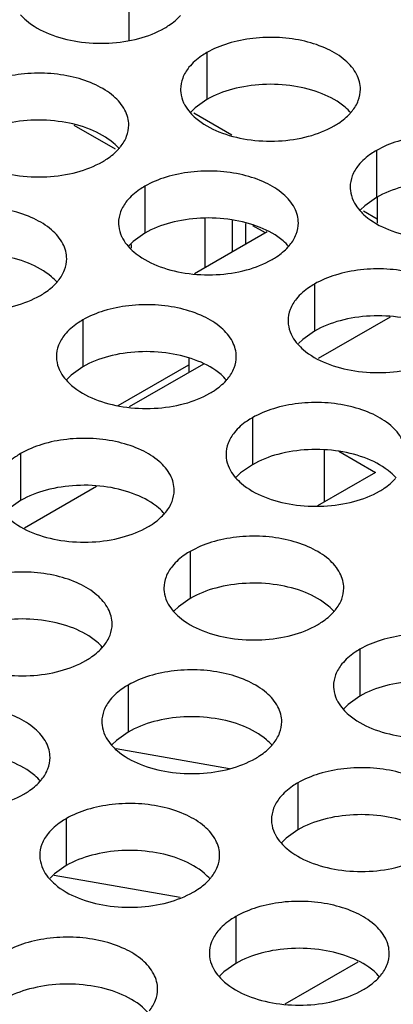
# Model space of a CAD drawing. Header units: inches. Extents: x 0 to 34, y 0 to 22.
# Tile 97 of 164: x 17.611 to 17.715, y 19.185 to 19.459. Entities that reach past the tile are written whole.
import ezdxf

# ---------------------------------------------------------------- set-up
doc = ezdxf.new("R2010")
doc.units = ezdxf.units.IN
doc.header["$LTSCALE"] = 1.87
doc.header["$MEASUREMENT"] = 0
doc.layers.get('0').update_dxf_attribs({"linetype": 'CONTINUOUS'})
doc.layers.add('02___PRT_ALL_AXES', color=7, linetype='CONTINUOUS')

msp = doc.modelspace()

# ---------------------------------------------------------------- linework, layer by layer
at = {"color": 7, "linetype": 'CONTINUOUS'}
for p, q in [((17.64151, 19.46728), (17.64151, 19.45323)), ((17.62625, 19.42957), (17.6377, 19.42296)), ((17.71057, 19.40945), (17.71057, 19.4023)), ((17.66272, 19.39), (17.66272, 19.4036)), ((17.67038, 19.39442), (17.67038, 19.40316)), ((17.674, 19.40218), (17.674, 19.39651)), ((17.67593, 19.40166), (17.67943, 19.39964)), ((17.65974, 19.38828), (17.67998, 19.39996)), ((17.64218, 19.39637), (17.64218, 19.39529)), ((17.71418, 19.37616), (17.69418, 19.36462)), ((17.6386, 19.35158), (17.65821, 19.3629)), ((17.66225, 19.36305), (17.64161, 19.35114)), ((17.65821, 19.36461), (17.65821, 19.36072)), ((17.69592, 19.3248), (17.69592, 19.33903)), ((17.6999, 19.33883), (17.71007, 19.33296)), ((17.71007, 19.33296), (17.69395, 19.32366)), ((17.63253, 19.32902), (17.61253, 19.31747)), ((17.66951, 19.25049), (17.63798, 19.25601)), ((17.65577, 19.21471), (17.6208, 19.22083)), ((17.685, 19.18512), (17.70524, 19.1968))]:
    msp.add_line(p, q, dxfattribs=at)
at = {"color": 3, "linetype": 'CONTINUOUS'}
for p, q in [((17.6702, 19.42673), (17.65959, 19.43285)), ((17.71057, 19.40342), (17.70673, 19.40563))]:
    msp.add_line(p, q, dxfattribs=at)
at = {"layer": '02___PRT_ALL_AXES', "color": 7, "linetype": 'CONTINUOUS'}
for p, q in [((17.66323, 19.44974), (17.66323, 19.43667)), ((17.66323, 19.43667), (17.65997, 19.43436)), ((17.65997, 19.43436), (17.65876, 19.43317)), ((17.71037, 19.42252), (17.71037, 19.40945)), ((17.64597, 19.41255), (17.64597, 19.39949)), ((17.71037, 19.40945), (17.70711, 19.40714)), ((17.70711, 19.40714), (17.7059, 19.40595)), ((17.64597, 19.39949), (17.64272, 19.39717)), ((17.64272, 19.39717), (17.64151, 19.39598)), ((17.69311, 19.38534), (17.69311, 19.37227)), ((17.62872, 19.37537), (17.62872, 19.36231)), ((17.69311, 19.37227), (17.68986, 19.36996)), ((17.68986, 19.36996), (17.68865, 19.36877)), ((17.62872, 19.36231), (17.62546, 19.35999)), ((17.62546, 19.35999), (17.62425, 19.3588)), ((17.67586, 19.34816), (17.67586, 19.33509)), ((17.61146, 19.33819), (17.61146, 19.32513)), ((17.67586, 19.33509), (17.67261, 19.33278)), ((17.67261, 19.33278), (17.67139, 19.33159)), ((17.61146, 19.32513), (17.60821, 19.32281)), ((17.6586, 19.31097), (17.6586, 19.29791)), ((17.6586, 19.29791), (17.65535, 19.29559)), ((17.65535, 19.29559), (17.65414, 19.2944)), ((17.70575, 19.28376), (17.70575, 19.27069)), ((17.64135, 19.27379), (17.64135, 19.26073)), ((17.70575, 19.27069), (17.70249, 19.26838)), ((17.70249, 19.26838), (17.70128, 19.26719)), ((17.64135, 19.26073), (17.6381, 19.25841)), ((17.6381, 19.25841), (17.63688, 19.25722)), ((17.68849, 19.24658), (17.68849, 19.23351)), ((17.6241, 19.23661), (17.6241, 19.22355)), ((17.68849, 19.23351), (17.68524, 19.2312)), ((17.68524, 19.2312), (17.68403, 19.23)), ((17.6241, 19.22355), (17.62084, 19.22123)), ((17.62084, 19.22123), (17.61963, 19.22004)), ((17.67124, 19.20939), (17.67124, 19.19633)), ((17.67124, 19.19633), (17.66798, 19.19401)), ((17.66798, 19.19401), (17.66677, 19.19282))]:
    msp.add_line(p, q, dxfattribs=at)
at = {"layer": '02___PRT_ALL_AXES', "color": 3, "linetype": 'CONTINUOUS'}
for centre in [(17.69296, 19.44201), (17.62857, 19.43204), (17.67571, 19.40483), (17.61132, 19.39486), (17.65846, 19.36764), (17.6412, 19.33046), (17.68834, 19.30325), (17.62395, 19.29328), (17.67109, 19.26606), (17.60669, 19.2561), (17.65383, 19.22888), (17.70097, 19.20167)]:
    msp.add_arc(centre, 0.01363, 317.6963, 321.0163, dxfattribs=at)
for points, knots in [([(17.61145, 19.46024), (17.61193, 19.45969), (17.61423, 19.45744), (17.61712, 19.45585), (17.61943, 19.45492)], [0, 0, 0, 0, 0.226307, 1, 1, 1, 1]), ([(17.65144, 19.45654), (17.65188, 19.45679), (17.65349, 19.45779), (17.65497, 19.45902), (17.65591, 19.46005)], [0, 0, 0, 0, 0.265362, 1, 1, 1, 1]), ([(17.61943, 19.45492), (17.62194, 19.4539), (17.62743, 19.45249), (17.6359, 19.45208), (17.64413, 19.4533), (17.64923, 19.45526), (17.65144, 19.45654)], [0, 0, 0, 0, 0.247189, 0.509885, 0.767301, 1, 1, 1, 1]), ([(17.7059, 19.43952), (17.70591, 19.44023), (17.70572, 19.44169), (17.70457, 19.4446), (17.70164, 19.44796), (17.69662, 19.45101), (17.69035, 19.45311), (17.68333, 19.4541), (17.6761, 19.4539), (17.66927, 19.45253), (17.66508, 19.4508), (17.66323, 19.44974)], [0, 0, 0, 0, 0.042883, 0.087524, 0.186914, 0.304219, 0.43794, 0.582356, 0.729558, 0.871282, 1, 1, 1, 1]), ([(17.66323, 19.44974), (17.66273, 19.44945), (17.6609, 19.4483), (17.65924, 19.44686), (17.65825, 19.44563)], [0, 0, 0, 0, 0.268123, 1, 1, 1, 1]), ([(17.65825, 19.44563), (17.65753, 19.44474), (17.65635, 19.44282), (17.65591, 19.4406), (17.65591, 19.43954)], [0, 0, 0, 0, 0.520681, 1, 1, 1, 1]), ([(17.64151, 19.42956), (17.64151, 19.43027), (17.64132, 19.43173), (17.64017, 19.43464), (17.63725, 19.438), (17.63223, 19.44105), (17.62596, 19.44315), (17.61893, 19.44414), (17.61171, 19.44394), (17.60488, 19.44257), (17.60068, 19.44084), (17.59883, 19.43977)], [0, 0, 0, 0, 0.042883, 0.087524, 0.186914, 0.304219, 0.43794, 0.582356, 0.729558, 0.871282, 1, 1, 1, 1]), ([(17.65591, 19.43954), (17.65591, 19.43922), (17.65598, 19.43794), (17.65635, 19.43667), (17.65676, 19.43579)], [0, 0, 0, 0, 0.245663, 1, 1, 1, 1]), ([(17.70356, 19.43343), (17.70429, 19.43432), (17.70546, 19.43624), (17.7059, 19.43846), (17.7059, 19.43952)], [0, 0, 0, 0, 0.520681, 1, 1, 1, 1]), ([(17.65676, 19.43579), (17.65687, 19.43555), (17.65738, 19.43456), (17.65804, 19.43366), (17.65859, 19.43302)], [0, 0, 0, 0, 0.240409, 1, 1, 1, 1]), ([(17.65859, 19.43302), (17.65907, 19.43248), (17.66137, 19.43022), (17.66426, 19.42864), (17.66657, 19.4277)], [0, 0, 0, 0, 0.226307, 1, 1, 1, 1]), ([(17.69858, 19.42932), (17.69902, 19.42957), (17.70063, 19.43057), (17.70211, 19.4318), (17.70305, 19.43283)], [0, 0, 0, 0, 0.265362, 1, 1, 1, 1]), ([(17.63917, 19.42347), (17.63989, 19.42436), (17.64107, 19.42628), (17.64151, 19.4285), (17.64151, 19.42956)], [0, 0, 0, 0, 0.520681, 1, 1, 1, 1]), ([(17.66657, 19.4277), (17.66908, 19.42669), (17.67457, 19.42528), (17.68304, 19.42487), (17.69127, 19.42609), (17.69637, 19.42804), (17.69858, 19.42932)], [0, 0, 0, 0, 0.247189, 0.509885, 0.767301, 1, 1, 1, 1]), ([(17.75305, 19.4123), (17.75305, 19.41301), (17.75286, 19.41447), (17.75171, 19.41738), (17.74878, 19.42074), (17.74376, 19.42379), (17.73749, 19.42589), (17.73047, 19.42688), (17.72324, 19.42668), (17.71641, 19.42531), (17.71222, 19.42359), (17.71037, 19.42252)], [0, 0, 0, 0, 0.042883, 0.087524, 0.186914, 0.304219, 0.43794, 0.582356, 0.729558, 0.871282, 1, 1, 1, 1]), ([(17.63419, 19.41936), (17.63462, 19.41961), (17.63623, 19.42061), (17.63772, 19.42184), (17.63865, 19.42287)], [0, 0, 0, 0, 0.265362, 1, 1, 1, 1]), ([(17.71037, 19.42252), (17.70987, 19.42223), (17.70804, 19.42108), (17.70638, 19.41964), (17.70539, 19.41841)], [0, 0, 0, 0, 0.268123, 1, 1, 1, 1]), ([(17.60217, 19.41774), (17.60469, 19.41672), (17.61017, 19.41531), (17.61865, 19.4149), (17.62688, 19.41612), (17.63197, 19.41808), (17.63419, 19.41936)], [0, 0, 0, 0, 0.247189, 0.509885, 0.767301, 1, 1, 1, 1]), ([(17.68865, 19.40234), (17.68865, 19.40305), (17.68846, 19.40451), (17.68731, 19.40742), (17.68439, 19.41078), (17.67937, 19.41383), (17.6731, 19.41593), (17.66607, 19.41692), (17.65885, 19.41672), (17.65202, 19.41535), (17.64782, 19.41362), (17.64597, 19.41255)], [0, 0, 0, 0, 0.042883, 0.087524, 0.186914, 0.304219, 0.43794, 0.582356, 0.729558, 0.871282, 1, 1, 1, 1]), ([(17.70539, 19.41841), (17.70467, 19.41752), (17.70349, 19.4156), (17.70305, 19.41338), (17.70305, 19.41232)], [0, 0, 0, 0, 0.520681, 1, 1, 1, 1]), ([(17.64597, 19.41255), (17.64547, 19.41227), (17.64365, 19.41112), (17.64199, 19.40968), (17.64099, 19.40845)], [0, 0, 0, 0, 0.268123, 1, 1, 1, 1]), ([(17.70305, 19.41232), (17.70305, 19.412), (17.70312, 19.41072), (17.70349, 19.40945), (17.7039, 19.40857)], [0, 0, 0, 0, 0.245663, 1, 1, 1, 1]), ([(17.7039, 19.40857), (17.70401, 19.40833), (17.70452, 19.40735), (17.70518, 19.40644), (17.70573, 19.4058)], [0, 0, 0, 0, 0.240409, 1, 1, 1, 1]), ([(17.62426, 19.39238), (17.62426, 19.39309), (17.62407, 19.39455), (17.62292, 19.39746), (17.61999, 19.40082), (17.61497, 19.40387), (17.6087, 19.40597), (17.60168, 19.40695), (17.59445, 19.40676), (17.58762, 19.40539), (17.58343, 19.40366), (17.58158, 19.40259)], [0, 0, 0, 0, 0.042883, 0.087524, 0.186914, 0.304219, 0.43794, 0.582356, 0.729558, 0.871282, 1, 1, 1, 1]), ([(17.64099, 19.40845), (17.64027, 19.40755), (17.6391, 19.40564), (17.63865, 19.40342), (17.63865, 19.40236)], [0, 0, 0, 0, 0.520681, 1, 1, 1, 1]), ([(17.70573, 19.4058), (17.70621, 19.40526), (17.70851, 19.403), (17.7114, 19.40142), (17.71371, 19.40049)], [0, 0, 0, 0, 0.226307, 1, 1, 1, 1]), ([(17.63865, 19.40236), (17.63865, 19.40204), (17.63872, 19.40076), (17.63909, 19.39949), (17.6395, 19.39861)], [0, 0, 0, 0, 0.245663, 1, 1, 1, 1]), ([(17.68631, 19.39625), (17.68703, 19.39714), (17.68821, 19.39906), (17.68865, 19.40128), (17.68865, 19.40234)], [0, 0, 0, 0, 0.520681, 1, 1, 1, 1]), ([(17.71371, 19.40049), (17.71623, 19.39947), (17.72171, 19.39806), (17.73018, 19.39765), (17.73841, 19.39887), (17.74351, 19.40083), (17.74572, 19.4021)], [0, 0, 0, 0, 0.247189, 0.509885, 0.767301, 1, 1, 1, 1]), ([(17.6395, 19.39861), (17.63962, 19.39837), (17.64012, 19.39738), (17.64078, 19.39648), (17.64134, 19.39584)], [0, 0, 0, 0, 0.240409, 1, 1, 1, 1]), ([(17.64134, 19.39584), (17.64181, 19.39529), (17.64412, 19.39304), (17.64701, 19.39146), (17.64931, 19.39052)], [0, 0, 0, 0, 0.226307, 1, 1, 1, 1]), ([(17.68133, 19.39214), (17.68176, 19.39239), (17.68337, 19.39339), (17.68486, 19.39462), (17.68579, 19.39565)], [0, 0, 0, 0, 0.265362, 1, 1, 1, 1]), ([(17.62191, 19.38629), (17.62264, 19.38718), (17.62381, 19.3891), (17.62425, 19.39132), (17.62426, 19.39238)], [0, 0, 0, 0, 0.520681, 1, 1, 1, 1]), ([(17.64931, 19.39052), (17.65183, 19.38951), (17.65731, 19.38809), (17.66579, 19.38769), (17.67402, 19.3889), (17.67911, 19.39086), (17.68133, 19.39214)], [0, 0, 0, 0, 0.247189, 0.509885, 0.767301, 1, 1, 1, 1]), ([(17.73579, 19.37512), (17.73579, 19.37583), (17.7356, 19.37729), (17.73445, 19.3802), (17.73153, 19.38356), (17.72651, 19.38661), (17.72024, 19.38871), (17.71321, 19.3897), (17.70599, 19.3895), (17.69916, 19.38813), (17.69496, 19.38641), (17.69311, 19.38534)], [0, 0, 0, 0, 0.042883, 0.087524, 0.186914, 0.304219, 0.43794, 0.582356, 0.729558, 0.871282, 1, 1, 1, 1]), ([(17.61693, 19.38218), (17.61737, 19.38243), (17.61898, 19.38343), (17.62046, 19.38465), (17.6214, 19.38569)], [0, 0, 0, 0, 0.265362, 1, 1, 1, 1]), ([(17.69311, 19.38534), (17.69261, 19.38505), (17.69079, 19.3839), (17.68913, 19.38246), (17.68813, 19.38123)], [0, 0, 0, 0, 0.268123, 1, 1, 1, 1]), ([(17.58492, 19.38056), (17.58744, 19.37954), (17.59292, 19.37813), (17.60139, 19.37772), (17.60962, 19.37894), (17.61472, 19.3809), (17.61693, 19.38218)], [0, 0, 0, 0, 0.247189, 0.509885, 0.767301, 1, 1, 1, 1]), ([(17.68813, 19.38123), (17.68741, 19.38034), (17.68624, 19.37842), (17.68579, 19.3762), (17.68579, 19.37514)], [0, 0, 0, 0, 0.520681, 1, 1, 1, 1]), ([(17.6714, 19.36516), (17.6714, 19.36587), (17.67121, 19.36733), (17.67006, 19.37024), (17.66713, 19.3736), (17.66211, 19.37665), (17.65584, 19.37875), (17.64882, 19.37974), (17.64159, 19.37954), (17.63476, 19.37817), (17.63057, 19.37644), (17.62872, 19.37537)], [0, 0, 0, 0, 0.042883, 0.087524, 0.186914, 0.304219, 0.43794, 0.582356, 0.729558, 0.871282, 1, 1, 1, 1]), ([(17.62872, 19.37537), (17.62822, 19.37508), (17.62639, 19.37394), (17.62473, 19.3725), (17.62374, 19.37127)], [0, 0, 0, 0, 0.268123, 1, 1, 1, 1]), ([(17.68579, 19.37514), (17.68579, 19.37482), (17.68586, 19.37354), (17.68624, 19.37227), (17.68664, 19.37139)], [0, 0, 0, 0, 0.245663, 1, 1, 1, 1]), ([(17.62374, 19.37127), (17.62302, 19.37037), (17.62184, 19.36846), (17.6214, 19.36623), (17.6214, 19.36518)], [0, 0, 0, 0, 0.520681, 1, 1, 1, 1]), ([(17.68664, 19.37139), (17.68676, 19.37115), (17.68726, 19.37016), (17.68792, 19.36926), (17.68848, 19.36862)], [0, 0, 0, 0, 0.240409, 1, 1, 1, 1]), ([(17.68848, 19.36862), (17.68895, 19.36808), (17.69126, 19.36582), (17.69415, 19.36424), (17.69645, 19.36331)], [0, 0, 0, 0, 0.226307, 1, 1, 1, 1]), ([(17.6214, 19.36518), (17.6214, 19.36486), (17.62147, 19.36357), (17.62184, 19.36231), (17.62225, 19.36143)], [0, 0, 0, 0, 0.245663, 1, 1, 1, 1]), ([(17.66905, 19.35907), (17.66978, 19.35996), (17.67095, 19.36188), (17.6714, 19.3641), (17.6714, 19.36516)], [0, 0, 0, 0, 0.520681, 1, 1, 1, 1]), ([(17.69645, 19.36331), (17.69897, 19.36229), (17.70445, 19.36088), (17.71293, 19.36047), (17.72116, 19.36169), (17.72625, 19.36364), (17.72847, 19.36492)], [0, 0, 0, 0, 0.247189, 0.509885, 0.767301, 1, 1, 1, 1]), ([(17.62225, 19.36143), (17.62236, 19.36119), (17.62287, 19.3602), (17.62353, 19.3593), (17.62408, 19.35866)], [0, 0, 0, 0, 0.240409, 1, 1, 1, 1]), ([(17.62408, 19.35866), (17.62456, 19.35811), (17.62686, 19.35586), (17.62975, 19.35427), (17.63206, 19.35334)], [0, 0, 0, 0, 0.226307, 1, 1, 1, 1]), ([(17.66407, 19.35496), (17.66451, 19.35521), (17.66612, 19.35621), (17.6676, 19.35744), (17.66854, 19.35847)], [0, 0, 0, 0, 0.265362, 1, 1, 1, 1]), ([(17.63206, 19.35334), (17.63458, 19.35232), (17.64006, 19.35091), (17.64853, 19.3505), (17.65677, 19.35172), (17.66186, 19.35368), (17.66407, 19.35496)], [0, 0, 0, 0, 0.247189, 0.509885, 0.767301, 1, 1, 1, 1]), ([(17.71854, 19.33794), (17.71854, 19.33865), (17.71835, 19.34011), (17.7172, 19.34302), (17.71427, 19.34638), (17.70925, 19.34943), (17.70299, 19.35153), (17.69596, 19.35252), (17.68873, 19.35232), (17.6819, 19.35095), (17.67771, 19.34922), (17.67586, 19.34816)], [0, 0, 0, 0, 0.042883, 0.087524, 0.186914, 0.304219, 0.43794, 0.582356, 0.729558, 0.871282, 1, 1, 1, 1]), ([(17.67586, 19.34816), (17.67536, 19.34787), (17.67353, 19.34672), (17.67187, 19.34528), (17.67088, 19.34405)], [0, 0, 0, 0, 0.268123, 1, 1, 1, 1]), ([(17.67088, 19.34405), (17.67016, 19.34316), (17.66898, 19.34124), (17.66854, 19.33902), (17.66854, 19.33796)], [0, 0, 0, 0, 0.520681, 1, 1, 1, 1]), ([(17.65414, 19.32798), (17.65414, 19.32869), (17.65395, 19.33015), (17.6528, 19.33306), (17.64988, 19.33642), (17.64486, 19.33947), (17.63859, 19.34157), (17.63156, 19.34255), (17.62434, 19.34236), (17.61751, 19.34099), (17.61331, 19.33926), (17.61146, 19.33819)], [0, 0, 0, 0, 0.042883, 0.087524, 0.186914, 0.304219, 0.43794, 0.582356, 0.729558, 0.871282, 1, 1, 1, 1]), ([(17.61146, 19.33819), (17.61096, 19.3379), (17.60914, 19.33676), (17.60748, 19.33531), (17.60648, 19.33409)], [0, 0, 0, 0, 0.268123, 1, 1, 1, 1]), ([(17.66854, 19.33796), (17.66854, 19.33764), (17.66861, 19.33636), (17.66898, 19.33509), (17.66939, 19.33421)], [0, 0, 0, 0, 0.245663, 1, 1, 1, 1]), ([(17.66939, 19.33421), (17.6695, 19.33397), (17.67001, 19.33298), (17.67067, 19.33208), (17.67122, 19.33144)], [0, 0, 0, 0, 0.240409, 1, 1, 1, 1]), ([(17.67122, 19.33144), (17.6717, 19.3309), (17.674, 19.32864), (17.67689, 19.32706), (17.6792, 19.32612)], [0, 0, 0, 0, 0.226307, 1, 1, 1, 1]), ([(17.71121, 19.32774), (17.71165, 19.32799), (17.71326, 19.32899), (17.71474, 19.33022), (17.71568, 19.33125)], [0, 0, 0, 0, 0.265362, 1, 1, 1, 1]), ([(17.6518, 19.32189), (17.65252, 19.32278), (17.6537, 19.3247), (17.65414, 19.32692), (17.65414, 19.32798)], [0, 0, 0, 0, 0.520681, 1, 1, 1, 1]), ([(17.6792, 19.32612), (17.68172, 19.32511), (17.6872, 19.3237), (17.69567, 19.32329), (17.70391, 19.32451), (17.709, 19.32646), (17.71121, 19.32774)], [0, 0, 0, 0, 0.247189, 0.509885, 0.767301, 1, 1, 1, 1]), ([(17.60683, 19.32148), (17.60731, 19.32093), (17.60961, 19.31868), (17.6125, 19.31709), (17.6148, 19.31616)], [0, 0, 0, 0, 0.226307, 1, 1, 1, 1]), ([(17.64682, 19.31778), (17.64726, 19.31803), (17.64887, 19.31903), (17.65035, 19.32026), (17.65129, 19.32129)], [0, 0, 0, 0, 0.265362, 1, 1, 1, 1]), ([(17.6148, 19.31616), (17.61732, 19.31514), (17.6228, 19.31373), (17.63128, 19.31332), (17.63951, 19.31454), (17.64461, 19.3165), (17.64682, 19.31778)], [0, 0, 0, 0, 0.247189, 0.509885, 0.767301, 1, 1, 1, 1]), ([(17.70128, 19.30076), (17.70128, 19.30147), (17.70109, 19.30293), (17.69994, 19.30584), (17.69702, 19.3092), (17.692, 19.31225), (17.68573, 19.31435), (17.6787, 19.31534), (17.67148, 19.31514), (17.66465, 19.31377), (17.66046, 19.31204), (17.6586, 19.31097)], [0, 0, 0, 0, 0.042883, 0.087524, 0.186914, 0.304219, 0.43794, 0.582356, 0.729558, 0.871282, 1, 1, 1, 1]), ([(17.6586, 19.31097), (17.6581, 19.31069), (17.65628, 19.30954), (17.65462, 19.3081), (17.65362, 19.30687)], [0, 0, 0, 0, 0.268123, 1, 1, 1, 1]), ([(17.63689, 19.2908), (17.63689, 19.29151), (17.6367, 19.29297), (17.63555, 19.29588), (17.63262, 19.29924), (17.6276, 19.30229), (17.62134, 19.30439), (17.61431, 19.30537), (17.60708, 19.30518), (17.60025, 19.30381), (17.59606, 19.30208), (17.59421, 19.30101)], [0, 0, 0, 0, 0.042883, 0.087524, 0.186914, 0.304219, 0.43794, 0.582356, 0.729558, 0.871282, 1, 1, 1, 1]), ([(17.65362, 19.30687), (17.6529, 19.30597), (17.65173, 19.30406), (17.65128, 19.30184), (17.65128, 19.30078)], [0, 0, 0, 0, 0.520681, 1, 1, 1, 1]), ([(17.65128, 19.30078), (17.65128, 19.30046), (17.65135, 19.29918), (17.65173, 19.29791), (17.65213, 19.29703)], [0, 0, 0, 0, 0.245663, 1, 1, 1, 1]), ([(17.69894, 19.29467), (17.69966, 19.29556), (17.70084, 19.29748), (17.70128, 19.2997), (17.70128, 19.30076)], [0, 0, 0, 0, 0.520681, 1, 1, 1, 1]), ([(17.65213, 19.29703), (17.65225, 19.29679), (17.65275, 19.2958), (17.65341, 19.2949), (17.65397, 19.29426)], [0, 0, 0, 0, 0.240409, 1, 1, 1, 1]), ([(17.65397, 19.29426), (17.65445, 19.29371), (17.65675, 19.29146), (17.65964, 19.28988), (17.66194, 19.28894)], [0, 0, 0, 0, 0.226307, 1, 1, 1, 1]), ([(17.69396, 19.29056), (17.6944, 19.29081), (17.69601, 19.29181), (17.69749, 19.29304), (17.69843, 19.29407)], [0, 0, 0, 0, 0.265362, 1, 1, 1, 1]), ([(17.63455, 19.2847), (17.63527, 19.2856), (17.63644, 19.28751), (17.63689, 19.28974), (17.63689, 19.2908)], [0, 0, 0, 0, 0.520681, 1, 1, 1, 1]), ([(17.66194, 19.28894), (17.66446, 19.28793), (17.66994, 19.28651), (17.67842, 19.28611), (17.68665, 19.28732), (17.69175, 19.28928), (17.69396, 19.29056)], [0, 0, 0, 0, 0.247189, 0.509885, 0.767301, 1, 1, 1, 1]), ([(17.74842, 19.27354), (17.74842, 19.27425), (17.74823, 19.27571), (17.74708, 19.27862), (17.74416, 19.28198), (17.73914, 19.28503), (17.73287, 19.28713), (17.72584, 19.28812), (17.71862, 19.28792), (17.71179, 19.28655), (17.7076, 19.28482), (17.70575, 19.28376)], [0, 0, 0, 0, 0.042883, 0.087524, 0.186914, 0.304219, 0.43794, 0.582356, 0.729558, 0.871282, 1, 1, 1, 1]), ([(17.62957, 19.2806), (17.63, 19.28085), (17.63161, 19.28185), (17.63309, 19.28307), (17.63403, 19.28411)], [0, 0, 0, 0, 0.265362, 1, 1, 1, 1]), ([(17.70575, 19.28376), (17.70524, 19.28347), (17.70342, 19.28232), (17.70176, 19.28088), (17.70077, 19.27965)], [0, 0, 0, 0, 0.268123, 1, 1, 1, 1]), ([(17.59755, 19.27898), (17.60007, 19.27796), (17.60555, 19.27655), (17.61402, 19.27614), (17.62226, 19.27736), (17.62735, 19.27932), (17.62957, 19.2806)], [0, 0, 0, 0, 0.247189, 0.509885, 0.767301, 1, 1, 1, 1]), ([(17.68403, 19.26358), (17.68403, 19.26429), (17.68384, 19.26575), (17.68269, 19.26866), (17.67976, 19.27202), (17.67474, 19.27507), (17.66848, 19.27717), (17.66145, 19.27816), (17.65422, 19.27796), (17.64739, 19.27659), (17.6432, 19.27486), (17.64135, 19.27379)], [0, 0, 0, 0, 0.042883, 0.087524, 0.186914, 0.304219, 0.43794, 0.582356, 0.729558, 0.871282, 1, 1, 1, 1]), ([(17.70077, 19.27965), (17.70004, 19.27876), (17.69887, 19.27684), (17.69842, 19.27462), (17.69842, 19.27356)], [0, 0, 0, 0, 0.520681, 1, 1, 1, 1]), ([(17.64135, 19.27379), (17.64085, 19.2735), (17.63902, 19.27236), (17.63736, 19.27092), (17.63637, 19.26969)], [0, 0, 0, 0, 0.268123, 1, 1, 1, 1]), ([(17.69842, 19.27356), (17.69842, 19.27324), (17.6985, 19.27196), (17.69887, 19.27069), (17.69927, 19.26981)], [0, 0, 0, 0, 0.245663, 1, 1, 1, 1]), ([(17.63637, 19.26969), (17.63565, 19.26879), (17.63447, 19.26688), (17.63403, 19.26465), (17.63403, 19.2636)], [0, 0, 0, 0, 0.520681, 1, 1, 1, 1]), ([(17.69927, 19.26981), (17.69939, 19.26957), (17.69989, 19.26858), (17.70055, 19.26768), (17.70111, 19.26704)], [0, 0, 0, 0, 0.240409, 1, 1, 1, 1]), ([(17.61963, 19.25361), (17.61963, 19.25433), (17.61944, 19.25579), (17.61829, 19.2587), (17.61537, 19.26206), (17.61035, 19.26511), (17.60408, 19.26721), (17.59705, 19.26819), (17.58983, 19.268), (17.583, 19.26663), (17.57881, 19.2649), (17.57696, 19.26383)], [0, 0, 0, 0, 0.042883, 0.087524, 0.186914, 0.304219, 0.43794, 0.582356, 0.729558, 0.871282, 1, 1, 1, 1]), ([(17.70111, 19.26704), (17.70159, 19.2665), (17.70389, 19.26424), (17.70678, 19.26266), (17.70908, 19.26173)], [0, 0, 0, 0, 0.226307, 1, 1, 1, 1]), ([(17.63403, 19.2636), (17.63403, 19.26328), (17.6341, 19.26199), (17.63447, 19.26073), (17.63488, 19.25985)], [0, 0, 0, 0, 0.245663, 1, 1, 1, 1]), ([(17.68169, 19.25749), (17.68241, 19.25838), (17.68358, 19.2603), (17.68403, 19.26252), (17.68403, 19.26358)], [0, 0, 0, 0, 0.520681, 1, 1, 1, 1]), ([(17.70908, 19.26173), (17.7116, 19.26071), (17.71708, 19.2593), (17.72556, 19.25889), (17.73379, 19.26011), (17.73889, 19.26206), (17.7411, 19.26334)], [0, 0, 0, 0, 0.247189, 0.509885, 0.767301, 1, 1, 1, 1]), ([(17.63488, 19.25985), (17.63499, 19.25961), (17.6355, 19.25862), (17.63616, 19.25772), (17.63671, 19.25708)], [0, 0, 0, 0, 0.240409, 1, 1, 1, 1]), ([(17.63671, 19.25708), (17.63719, 19.25653), (17.6395, 19.25428), (17.64238, 19.25269), (17.64469, 19.25176)], [0, 0, 0, 0, 0.226307, 1, 1, 1, 1]), ([(17.67671, 19.25338), (17.67714, 19.25363), (17.67875, 19.25463), (17.68023, 19.25586), (17.68117, 19.25689)], [0, 0, 0, 0, 0.265362, 1, 1, 1, 1]), ([(17.61729, 19.24752), (17.61801, 19.24842), (17.61919, 19.25033), (17.61963, 19.25256), (17.61963, 19.25361)], [0, 0, 0, 0, 0.520681, 1, 1, 1, 1]), ([(17.64469, 19.25176), (17.64721, 19.25074), (17.65269, 19.24933), (17.66116, 19.24892), (17.6694, 19.25014), (17.67449, 19.2521), (17.67671, 19.25338)], [0, 0, 0, 0, 0.247189, 0.509885, 0.767301, 1, 1, 1, 1]), ([(17.73117, 19.23636), (17.73117, 19.23707), (17.73098, 19.23853), (17.72983, 19.24144), (17.7269, 19.2448), (17.72188, 19.24785), (17.71562, 19.24995), (17.70859, 19.25094), (17.70136, 19.25074), (17.69453, 19.24937), (17.69034, 19.24764), (17.68849, 19.24658)], [0, 0, 0, 0, 0.042883, 0.087524, 0.186914, 0.304219, 0.43794, 0.582356, 0.729558, 0.871282, 1, 1, 1, 1]), ([(17.61231, 19.24342), (17.61275, 19.24367), (17.61436, 19.24467), (17.61584, 19.24589), (17.61678, 19.24692)], [0, 0, 0, 0, 0.265362, 1, 1, 1, 1]), ([(17.68849, 19.24658), (17.68799, 19.24629), (17.68616, 19.24514), (17.6845, 19.2437), (17.68351, 19.24247)], [0, 0, 0, 0, 0.268123, 1, 1, 1, 1]), ([(17.58029, 19.2418), (17.58281, 19.24078), (17.58829, 19.23937), (17.59677, 19.23896), (17.605, 19.24018), (17.6101, 19.24214), (17.61231, 19.24342)], [0, 0, 0, 0, 0.247189, 0.509885, 0.767301, 1, 1, 1, 1]), ([(17.68351, 19.24247), (17.68279, 19.24158), (17.68161, 19.23966), (17.68117, 19.23744), (17.68117, 19.23638)], [0, 0, 0, 0, 0.520681, 1, 1, 1, 1]), ([(17.66677, 19.2264), (17.66677, 19.22711), (17.66658, 19.22857), (17.66543, 19.23148), (17.66251, 19.23484), (17.65749, 19.23789), (17.65122, 19.23999), (17.64419, 19.24097), (17.63697, 19.24078), (17.63014, 19.23941), (17.62595, 19.23768), (17.6241, 19.23661)], [0, 0, 0, 0, 0.042883, 0.087524, 0.186914, 0.304219, 0.43794, 0.582356, 0.729558, 0.871282, 1, 1, 1, 1]), ([(17.6241, 19.23661), (17.62359, 19.23632), (17.62177, 19.23518), (17.62011, 19.23373), (17.61912, 19.23251)], [0, 0, 0, 0, 0.268123, 1, 1, 1, 1]), ([(17.68117, 19.23638), (17.68117, 19.23606), (17.68124, 19.23478), (17.68161, 19.23351), (17.68202, 19.23263)], [0, 0, 0, 0, 0.245663, 1, 1, 1, 1]), ([(17.61912, 19.23251), (17.61839, 19.23161), (17.61722, 19.2297), (17.61677, 19.22747), (17.61677, 19.22642)], [0, 0, 0, 0, 0.520681, 1, 1, 1, 1]), ([(17.68202, 19.23263), (17.68213, 19.23239), (17.68264, 19.2314), (17.6833, 19.2305), (17.68385, 19.22986)], [0, 0, 0, 0, 0.240409, 1, 1, 1, 1]), ([(17.68385, 19.22986), (17.68433, 19.22932), (17.68664, 19.22706), (17.68952, 19.22548), (17.69183, 19.22454)], [0, 0, 0, 0, 0.226307, 1, 1, 1, 1]), ([(17.61677, 19.22642), (17.61677, 19.2261), (17.61685, 19.22481), (17.61722, 19.22355), (17.61763, 19.22267)], [0, 0, 0, 0, 0.245663, 1, 1, 1, 1]), ([(17.66443, 19.22031), (17.66515, 19.2212), (17.66633, 19.22312), (17.66677, 19.22534), (17.66677, 19.2264)], [0, 0, 0, 0, 0.520681, 1, 1, 1, 1]), ([(17.69183, 19.22454), (17.69435, 19.22353), (17.69983, 19.22212), (17.7083, 19.22171), (17.71654, 19.22293), (17.72163, 19.22488), (17.72385, 19.22616)], [0, 0, 0, 0, 0.247189, 0.509885, 0.767301, 1, 1, 1, 1]), ([(17.61763, 19.22267), (17.61774, 19.22243), (17.61824, 19.22144), (17.6189, 19.22053), (17.61946, 19.2199)], [0, 0, 0, 0, 0.240409, 1, 1, 1, 1]), ([(17.61946, 19.2199), (17.61994, 19.21935), (17.62224, 19.2171), (17.62513, 19.21551), (17.62743, 19.21458)], [0, 0, 0, 0, 0.226307, 1, 1, 1, 1]), ([(17.65945, 19.2162), (17.65989, 19.21645), (17.6615, 19.21745), (17.66298, 19.21868), (17.66392, 19.21971)], [0, 0, 0, 0, 0.265362, 1, 1, 1, 1]), ([(17.62743, 19.21458), (17.62995, 19.21356), (17.63543, 19.21215), (17.64391, 19.21174), (17.65214, 19.21296), (17.65724, 19.21492), (17.65945, 19.2162)], [0, 0, 0, 0, 0.247189, 0.509885, 0.767301, 1, 1, 1, 1]), ([(17.71391, 19.19918), (17.71391, 19.19989), (17.71372, 19.20135), (17.71257, 19.20426), (17.70965, 19.20762), (17.70463, 19.21067), (17.69836, 19.21277), (17.69133, 19.21376), (17.68411, 19.21356), (17.67728, 19.21219), (17.67309, 19.21046), (17.67124, 19.20939)], [0, 0, 0, 0, 0.042883, 0.087524, 0.186914, 0.304219, 0.43794, 0.582356, 0.729558, 0.871282, 1, 1, 1, 1]), ([(17.67124, 19.20939), (17.67074, 19.20911), (17.66891, 19.20796), (17.66725, 19.20652), (17.66626, 19.20529)], [0, 0, 0, 0, 0.268123, 1, 1, 1, 1]), ([(17.64952, 19.18922), (17.64952, 19.18993), (17.64933, 19.19139), (17.64818, 19.1943), (17.64525, 19.19766), (17.64023, 19.20071), (17.63397, 19.20281), (17.62694, 19.20379), (17.61971, 19.2036), (17.61288, 19.20223), (17.60869, 19.2005), (17.60684, 19.19943)], [0, 0, 0, 0, 0.042883, 0.087524, 0.186914, 0.304219, 0.43794, 0.582356, 0.729558, 0.871282, 1, 1, 1, 1]), ([(17.66626, 19.20529), (17.66553, 19.20439), (17.66436, 19.20248), (17.66392, 19.20026), (17.66391, 19.1992)], [0, 0, 0, 0, 0.520681, 1, 1, 1, 1]), ([(17.66391, 19.1992), (17.66391, 19.19888), (17.66399, 19.1976), (17.66436, 19.19633), (17.66477, 19.19545)], [0, 0, 0, 0, 0.245663, 1, 1, 1, 1]), ([(17.71157, 19.19309), (17.71229, 19.19398), (17.71347, 19.1959), (17.71391, 19.19812), (17.71391, 19.19918)], [0, 0, 0, 0, 0.520681, 1, 1, 1, 1]), ([(17.66477, 19.19545), (17.66488, 19.19521), (17.66539, 19.19422), (17.66604, 19.19332), (17.6666, 19.19268)], [0, 0, 0, 0, 0.240409, 1, 1, 1, 1]), ([(17.6666, 19.19268), (17.66708, 19.19213), (17.66938, 19.18988), (17.67227, 19.1883), (17.67457, 19.18736)], [0, 0, 0, 0, 0.226307, 1, 1, 1, 1]), ([(17.70659, 19.18898), (17.70703, 19.18923), (17.70864, 19.19023), (17.71012, 19.19146), (17.71106, 19.19249)], [0, 0, 0, 0, 0.265362, 1, 1, 1, 1]), ([(17.64718, 19.18312), (17.6479, 19.18402), (17.64907, 19.18593), (17.64952, 19.18816), (17.64952, 19.18922)], [0, 0, 0, 0, 0.520681, 1, 1, 1, 1]), ([(17.67457, 19.18736), (17.67709, 19.18635), (17.68258, 19.18493), (17.69105, 19.18453), (17.69928, 19.18574), (17.70438, 19.1877), (17.70659, 19.18898)], [0, 0, 0, 0, 0.247189, 0.509885, 0.767301, 1, 1, 1, 1])]:
    msp.add_open_spline(points, degree=3, knots=knots, dxfattribs=at)
at = {"layer": '02___PRT_ALL_AXES', "color": 7, "linetype": 'CONTINUOUS'}
for points, knots in [([(17.69525, 19.43829), (17.69273, 19.43931), (17.68724, 19.44072), (17.67877, 19.44113), (17.67054, 19.43991), (17.66544, 19.43795), (17.66323, 19.43667)], [0, 0, 0, 0, 0.247189, 0.509885, 0.767301, 1, 1, 1, 1]), ([(17.70322, 19.43297), (17.70274, 19.43352), (17.70044, 19.43577), (17.69755, 19.43736), (17.69525, 19.43829)], [0, 0, 0, 0, 0.226307, 1, 1, 1, 1]), ([(17.63085, 19.42833), (17.62833, 19.42935), (17.62285, 19.43076), (17.61438, 19.43117), (17.60614, 19.42995), (17.60105, 19.42799), (17.59883, 19.42671)], [0, 0, 0, 0, 0.247189, 0.509885, 0.767301, 1, 1, 1, 1]), ([(17.63883, 19.42301), (17.63835, 19.42356), (17.63604, 19.42581), (17.63315, 19.4274), (17.63085, 19.42833)], [0, 0, 0, 0, 0.226307, 1, 1, 1, 1]), ([(17.74239, 19.41107), (17.73987, 19.41209), (17.73438, 19.4135), (17.72591, 19.41391), (17.71768, 19.41269), (17.71258, 19.41073), (17.71037, 19.40945)], [0, 0, 0, 0, 0.247189, 0.509885, 0.767301, 1, 1, 1, 1]), ([(17.67799, 19.40111), (17.67547, 19.40213), (17.66999, 19.40354), (17.66152, 19.40395), (17.65328, 19.40273), (17.64819, 19.40077), (17.64597, 19.39949)], [0, 0, 0, 0, 0.247189, 0.509885, 0.767301, 1, 1, 1, 1]), ([(17.68597, 19.39579), (17.68549, 19.39634), (17.68318, 19.39859), (17.68029, 19.40018), (17.67799, 19.40111)], [0, 0, 0, 0, 0.226307, 1, 1, 1, 1]), ([(17.6136, 19.39115), (17.61108, 19.39216), (17.60559, 19.39358), (17.59712, 19.39398), (17.58889, 19.39277), (17.58379, 19.39081), (17.58158, 19.38953)], [0, 0, 0, 0, 0.247189, 0.509885, 0.767301, 1, 1, 1, 1]), ([(17.62157, 19.38583), (17.62109, 19.38638), (17.61879, 19.38863), (17.6159, 19.39021), (17.6136, 19.39115)], [0, 0, 0, 0, 0.226307, 1, 1, 1, 1]), ([(17.72513, 19.37389), (17.72261, 19.37491), (17.71713, 19.37632), (17.70866, 19.37673), (17.70042, 19.37551), (17.69533, 19.37355), (17.69311, 19.37227)], [0, 0, 0, 0, 0.247189, 0.509885, 0.767301, 1, 1, 1, 1]), ([(17.66074, 19.36393), (17.65822, 19.36495), (17.65274, 19.36636), (17.64426, 19.36677), (17.63603, 19.36555), (17.63093, 19.36359), (17.62872, 19.36231)], [0, 0, 0, 0, 0.247189, 0.509885, 0.767301, 1, 1, 1, 1]), ([(17.66871, 19.35861), (17.66823, 19.35916), (17.66593, 19.36141), (17.66304, 19.363), (17.66074, 19.36393)], [0, 0, 0, 0, 0.226307, 1, 1, 1, 1]), ([(17.70788, 19.33671), (17.70536, 19.33773), (17.69988, 19.33914), (17.6914, 19.33955), (17.68317, 19.33833), (17.67807, 19.33637), (17.67586, 19.33509)], [0, 0, 0, 0, 0.247189, 0.509885, 0.767301, 1, 1, 1, 1]), ([(17.71585, 19.33139), (17.71537, 19.33194), (17.71307, 19.33419), (17.71018, 19.33578), (17.70788, 19.33671)], [0, 0, 0, 0, 0.226307, 1, 1, 1, 1]), ([(17.64348, 19.32675), (17.64096, 19.32777), (17.63548, 19.32918), (17.62701, 19.32959), (17.61877, 19.32837), (17.61368, 19.32641), (17.61146, 19.32513)], [0, 0, 0, 0, 0.247189, 0.509885, 0.767301, 1, 1, 1, 1]), ([(17.65146, 19.32143), (17.65098, 19.32198), (17.64867, 19.32423), (17.64579, 19.32582), (17.64348, 19.32675)], [0, 0, 0, 0, 0.226307, 1, 1, 1, 1]), ([(17.69062, 19.29953), (17.6881, 19.30055), (17.68262, 19.30196), (17.67415, 19.30237), (17.66591, 19.30115), (17.66082, 19.29919), (17.6586, 19.29791)], [0, 0, 0, 0, 0.247189, 0.509885, 0.767301, 1, 1, 1, 1]), ([(17.6986, 19.29421), (17.69812, 19.29476), (17.69581, 19.29701), (17.69293, 19.2986), (17.69062, 19.29953)], [0, 0, 0, 0, 0.226307, 1, 1, 1, 1]), ([(17.62623, 19.28957), (17.62371, 19.29058), (17.61823, 19.292), (17.60975, 19.2924), (17.60152, 19.29119), (17.59642, 19.28923), (17.59421, 19.28795)], [0, 0, 0, 0, 0.247189, 0.509885, 0.767301, 1, 1, 1, 1]), ([(17.6342, 19.28425), (17.63372, 19.2848), (17.63142, 19.28705), (17.62853, 19.28863), (17.62623, 19.28957)], [0, 0, 0, 0, 0.226307, 1, 1, 1, 1]), ([(17.73776, 19.27231), (17.73524, 19.27333), (17.72976, 19.27474), (17.72129, 19.27515), (17.71305, 19.27393), (17.70796, 19.27197), (17.70575, 19.27069)], [0, 0, 0, 0, 0.247189, 0.509885, 0.767301, 1, 1, 1, 1]), ([(17.67337, 19.26235), (17.67085, 19.26337), (17.66537, 19.26478), (17.65689, 19.26519), (17.64866, 19.26397), (17.64356, 19.26201), (17.64135, 19.26073)], [0, 0, 0, 0, 0.247189, 0.509885, 0.767301, 1, 1, 1, 1]), ([(17.68134, 19.25703), (17.68086, 19.25758), (17.67856, 19.25983), (17.67567, 19.26142), (17.67337, 19.26235)], [0, 0, 0, 0, 0.226307, 1, 1, 1, 1]), ([(17.61695, 19.24707), (17.61647, 19.24761), (17.61417, 19.24987), (17.61128, 19.25145), (17.60897, 19.25239)], [0, 0, 0, 0, 0.226307, 1, 1, 1, 1]), ([(17.72051, 19.23513), (17.71799, 19.23615), (17.71251, 19.23756), (17.70403, 19.23797), (17.6958, 19.23675), (17.69071, 19.23479), (17.68849, 19.23351)], [0, 0, 0, 0, 0.247189, 0.509885, 0.767301, 1, 1, 1, 1]), ([(17.65611, 19.22517), (17.65359, 19.22619), (17.64811, 19.2276), (17.63964, 19.22801), (17.6314, 19.22679), (17.62631, 19.22483), (17.6241, 19.22355)], [0, 0, 0, 0, 0.247189, 0.509885, 0.767301, 1, 1, 1, 1]), ([(17.66409, 19.21985), (17.66361, 19.2204), (17.66131, 19.22265), (17.65842, 19.22424), (17.65611, 19.22517)], [0, 0, 0, 0, 0.226307, 1, 1, 1, 1]), ([(17.70325, 19.19795), (17.70073, 19.19897), (17.69525, 19.20038), (17.68678, 19.20079), (17.67855, 19.19957), (17.67345, 19.19761), (17.67124, 19.19633)], [0, 0, 0, 0, 0.247189, 0.509885, 0.767301, 1, 1, 1, 1]), ([(17.71123, 19.19263), (17.71075, 19.19318), (17.70845, 19.19543), (17.70556, 19.19702), (17.70325, 19.19795)], [0, 0, 0, 0, 0.226307, 1, 1, 1, 1]), ([(17.63886, 19.18799), (17.63634, 19.189), (17.63086, 19.19042), (17.62238, 19.19082), (17.61415, 19.18961), (17.60906, 19.18765), (17.60684, 19.18637)], [0, 0, 0, 0, 0.247189, 0.509885, 0.767301, 1, 1, 1, 1]), ([(17.64683, 19.18267), (17.64636, 19.18322), (17.64405, 19.18547), (17.64116, 19.18705), (17.63886, 19.18799)], [0, 0, 0, 0, 0.226307, 1, 1, 1, 1])]:
    msp.add_open_spline(points, degree=3, knots=knots, dxfattribs=at)

doc.saveas('drawing.dxf')
